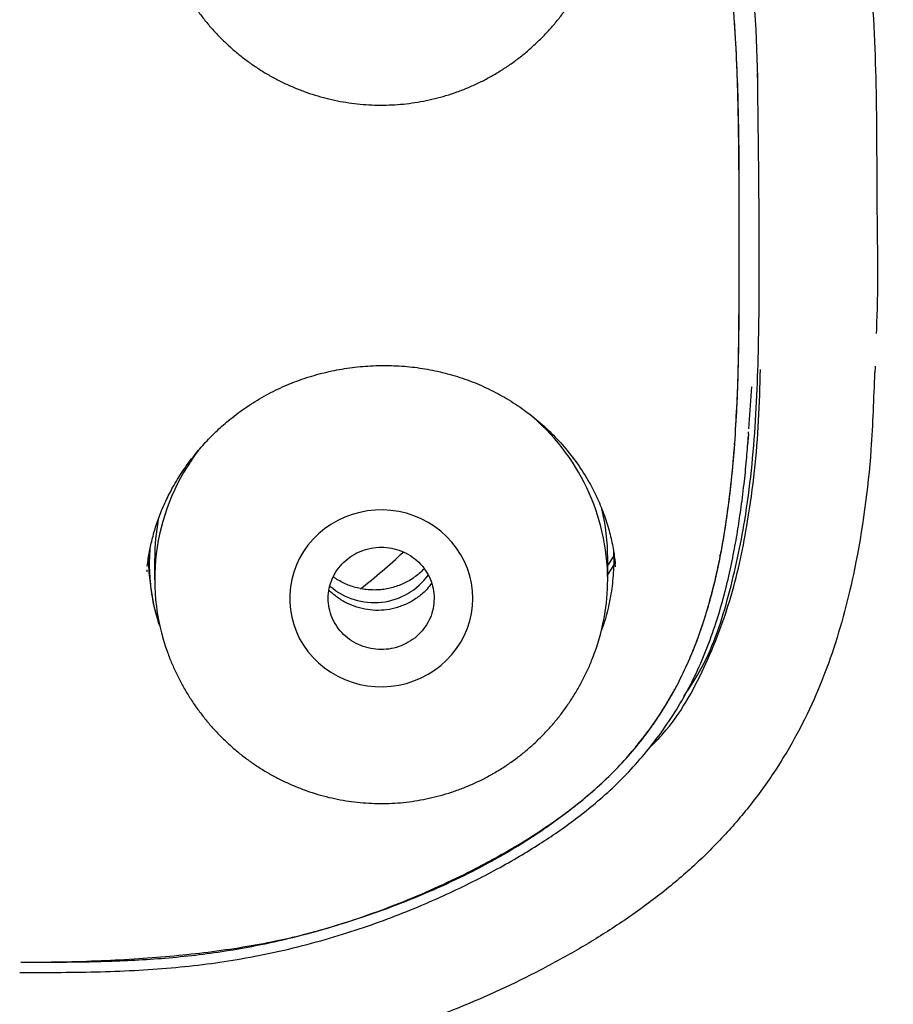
# Model space of a CAD drawing. Header units: millimetres. Extents: x 8 to 1894, y 12 to 2738.
# Tile 87 of 156: x 697 to 715, y 1839 to 1859. Entities that reach past the tile are written whole.
import ezdxf

# ---------------------------------------------------------------- set-up
doc = ezdxf.new("R2010")
doc.units = ezdxf.units.MM

msp = doc.modelspace()

# ---------------------------------------------------------------- linework, layer by layer
at = {"color": 7, "linetype": 'Continuous', "lineweight": 30}
for p, q in [((714.858, 1851.761), (714.863, 1851.895)), ((712.236, 1850.599), (712.295, 1851.467)), ((712.228, 1850.483), (712.232, 1850.535)), ((712.227, 1850.483), (712.208, 1850.256)), ((699.907, 1847.907), (699.907, 1847.465)), ((709.433, 1847.959), (709.305, 1847.758)), ((709.307, 1847.465), (709.307, 1847.907)), ((709.428, 1848.055), (709.433, 1847.775)), ((711.635, 1847.955), (711.659, 1848.033)), ((699.745, 1847.673), (699.742, 1847.631)), ((709.433, 1847.775), (709.307, 1847.582)), ((709.471, 1847.733), (709.461, 1847.799)), ((697.107, 1839.317), (697.128, 1839.317))]:
    msp.add_line(p, q, dxfattribs=at)
at = {"color": 7, "linetype": 'Continuous', "lineweight": 30, "flags": 128}
msp.add_lwpolyline([(706.507, 1847.079), (706.5, 1847.237), (706.479, 1847.393), (706.444, 1847.548), (706.396, 1847.698), (706.334, 1847.845), (706.259, 1847.985), (706.173, 1848.119), (706.074, 1848.245), (705.965, 1848.363), (705.846, 1848.471), (705.717, 1848.568), (705.581, 1848.655), (705.437, 1848.73), (705.287, 1848.793), (705.132, 1848.843), (704.973, 1848.88), (704.811, 1848.904), (704.648, 1848.914), (704.485, 1848.91), (704.322, 1848.893), (704.162, 1848.863), (704.004, 1848.819), (703.852, 1848.763), (703.705, 1848.694), (703.564, 1848.613), (703.432, 1848.521), (703.308, 1848.418), (703.193, 1848.305), (703.089, 1848.183), (702.997, 1848.053), (702.916, 1847.916), (702.848, 1847.772), (702.793, 1847.623), (702.751, 1847.471), (702.723, 1847.315), (702.709, 1847.158), (702.709, 1847), (702.723, 1846.843), (702.751, 1846.687), (702.793, 1846.534), (702.848, 1846.386), (702.916, 1846.242), (702.997, 1846.105), (703.089, 1845.975), (703.193, 1845.853), (703.308, 1845.74), (703.432, 1845.637), (703.564, 1845.545), (703.705, 1845.464), (703.852, 1845.395), (704.004, 1845.338), (704.162, 1845.295), (704.322, 1845.264), (704.485, 1845.247), (704.648, 1845.244), (704.811, 1845.254), (704.973, 1845.278), (705.132, 1845.315), (705.287, 1845.365), (705.437, 1845.428), (705.581, 1845.503), (705.717, 1845.589), (705.846, 1845.687), (705.965, 1845.795), (706.074, 1845.913), (706.173, 1846.039), (706.259, 1846.173), (706.334, 1846.313), (706.396, 1846.459), (706.444, 1846.61), (706.479, 1846.764), (706.5, 1846.921), (706.507, 1847.079)], dxfattribs=at)
at = {"color": 7, "linetype": 'Continuous', "lineweight": 30}
for centre, radius, start, end in [((704.829, 1847.447), 4.479, 0.2345, 50.6364), ((704.323, 1847.467), 4.415, 142.503, 199.9225), ((704.915, 1847.907), 4.393, 0.005, 13.5432), ((704.297, 1847.907), 4.389, 169.4235, 179.9978), ((697.327, 1856.154), 11.213, 307.6511, 313.6299), ((704.46, 1848.38), 1.39, 228.8368, 324.1322), ((704.906, 1847.467), 4.401, 340.0078, 359.9844)]:
    msp.add_arc(centre, radius, start, end, dxfattribs=at)
for points, knots in [([(746.132, 1815.757), (746.593, 1816.986), (747.512, 1819.43), (748.495, 1823.2), (749.27, 1826.981), (749.853, 1830.774), (750.34, 1834.96), (750.695, 1839.539), (750.905, 1844.504), (751, 1850.051), (750.99, 1856.181), (750.978, 1862.911), (750.875, 1869.659), (750.555, 1876.437), (750.011, 1882.093), (749.341, 1886.616), (748.676, 1890.014), (747.796, 1893.398), (746.641, 1896.743), (745.224, 1899.819), (743.546, 1902.583), (741.653, 1904.998), (739.443, 1907.143), (737.004, 1908.998), (734.422, 1910.596), (731.301, 1912.198), (727.614, 1913.72), (723.365, 1915.089), (719.049, 1916.171), (714.683, 1916.999), (710.282, 1917.567), (705.871, 1917.891), (701.478, 1918.018), (697.107, 1918.029), (692.736, 1918.017), (688.344, 1917.889), (683.933, 1917.567), (679.531, 1917), (675.166, 1916.172), (670.85, 1915.09), (666.6, 1913.72), (662.914, 1912.199), (659.793, 1910.597), (657.21, 1908.999), (654.772, 1907.144), (652.562, 1904.999), (650.668, 1902.583), (648.991, 1899.82), (647.573, 1896.743), (646.418, 1893.398), (645.539, 1890.015), (644.873, 1886.617), (644.203, 1882.094), (643.659, 1876.438), (643.34, 1869.66), (643.237, 1862.911), (643.225, 1856.181), (643.214, 1849.6), (643.338, 1843.147), (643.685, 1836.823), (644.263, 1831.363), (644.982, 1826.779), (645.752, 1823.066), (646.726, 1819.364), (647.629, 1816.964), (648.083, 1815.757)], [0, 0, 0, 0, 0.01422, 0.028301, 0.042283, 0.056188, 0.070046, 0.088148, 0.106186, 0.124159, 0.148558, 0.172923, 0.197399, 0.221993, 0.24671, 0.259145, 0.27167, 0.284302, 0.297067, 0.309991, 0.320883, 0.3319, 0.342924, 0.353811, 0.364567, 0.375221, 0.391058, 0.40678, 0.422432, 0.438055, 0.453668, 0.469227, 0.484683, 0.500001, 0.515318, 0.530774, 0.546334, 0.561944, 0.577571, 0.59322, 0.608942, 0.624779, 0.635434, 0.646191, 0.657076, 0.668103, 0.679114, 0.690014, 0.702933, 0.7157, 0.728331, 0.740856, 0.753291, 0.778008, 0.802602, 0.827078, 0.851444, 0.875842, 0.898728, 0.921719, 0.944802, 0.958463, 0.9722, 0.986034, 1, 1, 1, 1]), ([(744.739, 1815.879), (745.115, 1816.867), (745.867, 1818.84), (746.729, 1821.881), (747.443, 1824.951), (748.014, 1828.045), (748.474, 1831.154), (748.907, 1834.867), (749.256, 1839.185), (749.479, 1844.107), (749.58, 1849.251), (749.585, 1854.616), (749.57, 1860.206), (749.512, 1865.798), (749.34, 1871.395), (748.985, 1876.991), (748.481, 1881.644), (747.916, 1885.349), (747.389, 1888.116), (746.731, 1890.86), (745.916, 1893.569), (744.909, 1896.22), (743.78, 1898.572), (742.562, 1900.615), (741.314, 1902.363), (739.899, 1903.989), (738.155, 1905.637), (736.053, 1907.245), (733.602, 1908.777), (730.864, 1910.199), (727.851, 1911.495), (724.575, 1912.652), (721.236, 1913.618), (717.85, 1914.414), (714.145, 1915.105), (710.119, 1915.633), (705.784, 1915.961), (701.445, 1916.093), (697.108, 1916.106), (692.771, 1916.091), (688.43, 1915.958), (684.095, 1915.634), (680.069, 1915.105), (676.364, 1914.415), (672.979, 1913.618), (669.64, 1912.651), (666.364, 1911.494), (663.349, 1910.2), (660.612, 1908.777), (658.162, 1907.245), (656.061, 1905.636), (654.316, 1903.989), (652.903, 1902.362), (651.652, 1900.616), (650.437, 1898.572), (649.307, 1896.22), (648.299, 1893.569), (647.485, 1890.86), (646.827, 1888.116), (646.299, 1885.35), (645.734, 1881.644), (645.231, 1876.992), (644.876, 1871.395), (644.703, 1865.798), (644.645, 1860.206), (644.63, 1854.617), (644.636, 1849.326), (644.73, 1844.331), (644.934, 1839.633), (645.293, 1834.941), (645.773, 1830.841), (646.323, 1827.337), (646.885, 1824.423), (647.579, 1821.533), (648.408, 1818.67), (649.119, 1816.81), (649.475, 1815.879)], [0, 0, 0, 0, 0.011709, 0.0234, 0.035079, 0.046745, 0.058401, 0.070053, 0.08835, 0.106637, 0.124908, 0.145647, 0.166375, 0.187119, 0.207887, 0.228673, 0.249479, 0.259892, 0.270315, 0.28075, 0.291198, 0.301658, 0.31213, 0.319994, 0.327864, 0.335737, 0.343609, 0.354092, 0.364563, 0.37502, 0.38755, 0.400066, 0.41258, 0.425091, 0.437599, 0.45323, 0.468841, 0.484431, 0.499999, 0.515569, 0.531166, 0.546782, 0.562408, 0.574915, 0.587424, 0.599934, 0.612454, 0.624987, 0.635443, 0.645912, 0.656393, 0.664263, 0.672136, 0.680006, 0.687871, 0.698343, 0.708803, 0.71925, 0.729685, 0.740108, 0.750521, 0.771326, 0.792113, 0.81288, 0.833624, 0.854353, 0.875091, 0.892532, 0.909986, 0.927451, 0.944927, 0.955919, 0.966921, 0.977933, 0.988958, 1, 1, 1, 1]), ([(697.107, 1872.612), (697.947, 1872.611), (699.614, 1872.608), (702.106, 1872.389), (704.345, 1871.93), (706.326, 1871.32), (708.051, 1870.619), (709.683, 1869.755), (711.172, 1868.688), (712.42, 1867.37), (713.388, 1865.85), (714.054, 1864.175), (714.521, 1862.22), (714.788, 1860.008), (714.894, 1857.565), (714.883, 1855.106), (714.92, 1853.438), (714.879, 1852.593), (714.877, 1852.571)], [0, 0, 0, 0, 0.077399, 0.153758, 0.230269, 0.287944, 0.34528, 0.402582, 0.459225, 0.515457, 0.571924, 0.628596, 0.68602, 0.763045, 0.840834, 0.91929, 0.99786, 1, 1, 1, 1]), ([(697.107, 1869.863), (696.382, 1869.863), (694.932, 1869.864), (692.761, 1869.709), (690.8, 1869.351), (689.061, 1868.864), (687.545, 1868.288), (686.091, 1867.58), (684.752, 1866.678), (683.637, 1865.516), (682.842, 1864.127), (682.337, 1862.615), (681.951, 1860.534), (681.802, 1858.879), (681.792, 1857.757), (681.791, 1857.69)], [0, 0, 0, 0, 0.094475, 0.188855, 0.283273, 0.354105, 0.424916, 0.495812, 0.566482, 0.637153, 0.707827, 0.778449, 0.849382, 0.990963, 1, 1, 1, 1]), ([(712.423, 1857.71), (712.422, 1857.77), (712.412, 1858.884), (712.264, 1860.531), (711.878, 1862.613), (711.373, 1864.124), (710.579, 1865.515), (709.463, 1866.675), (708.129, 1867.583), (706.672, 1868.288), (705.154, 1868.862), (703.069, 1869.45), (700.372, 1869.862), (698.196, 1869.862), (697.107, 1869.863)], [0, 0, 0, 0, 0.007977, 0.149721, 0.220735, 0.291442, 0.362204, 0.432959, 0.503633, 0.574667, 0.645634, 0.7165, 0.858181, 1, 1, 1, 1]), ([(697.128, 1839.53), (697.551, 1839.53), (698.394, 1839.532), (699.656, 1839.571), (700.914, 1839.683), (702.161, 1839.889), (703.496, 1840.219), (704.9, 1840.696), (706.191, 1841.268), (707.279, 1841.849), (708.17, 1842.414), (708.936, 1843.002), (709.567, 1843.606), (710.074, 1844.204), (710.517, 1844.846), (710.93, 1845.605), (711.279, 1846.485), (711.556, 1847.475), (711.78, 1848.649), (711.936, 1850.001), (712.018, 1851.531), (712.039, 1853.066), (712.036, 1854.665), (712.039, 1856.327), (712.005, 1858.053), (711.91, 1859.542), (711.762, 1860.79), (711.594, 1861.799), (711.351, 1862.792), (711.038, 1863.679), (710.658, 1864.448), (710.235, 1865.103), (709.738, 1865.708), (709.103, 1866.307), (708.32, 1866.87), (707.404, 1867.391), (706.287, 1867.909), (704.965, 1868.402), (703.438, 1868.829), (701.881, 1869.131), (700.301, 1869.306), (698.707, 1869.364), (697.641, 1869.364), (697.107, 1869.364)], [0, 0, 0, 0, 0.0249063, 0.0497457, 0.0745171, 0.0993195, 0.1243082, 0.1556384, 0.1868927, 0.2077876, 0.2286807, 0.2495073, 0.2651313, 0.2807795, 0.2964179, 0.3120158, 0.3328169, 0.3536921, 0.3744994, 0.405554, 0.4366966, 0.4679243, 0.4991567, 0.5340946, 0.5690152, 0.6039468, 0.6245869, 0.6452808, 0.6659227, 0.6864829, 0.7021013, 0.7177819, 0.7334825, 0.7491896, 0.7701176, 0.7910679, 0.8120165, 0.8434276, 0.8747581, 0.9058916, 0.9370956, 0.9685172, 1, 1, 1, 1]), ([(697.128, 1839.53), (697.413, 1839.531), (697.971, 1839.534), (698.787, 1839.56), (699.564, 1839.602), (700.303, 1839.661), (701.025, 1839.739), (701.726, 1839.839), (702.38, 1839.958), (702.813, 1840.056), (703.044, 1840.115), (703.114, 1840.133), (703.183, 1840.151), (703.251, 1840.17), (703.319, 1840.189), (703.646, 1840.283), (704.22, 1840.462), (705.021, 1840.751), (705.783, 1841.067), (706.446, 1841.383), (707.019, 1841.69), (707.509, 1841.98), (707.896, 1842.233), (708.189, 1842.439), (708.397, 1842.591), (708.6, 1842.747), (708.797, 1842.907), (709.061, 1843.13), (709.382, 1843.425), (709.742, 1843.806), (710.017, 1844.141), (710.222, 1844.418), (710.368, 1844.631), (710.507, 1844.849), (710.638, 1845.072), (710.762, 1845.3), (710.916, 1845.611), (711.093, 1846.016), (711.279, 1846.528), (711.403, 1846.938), (711.481, 1847.234), (711.524, 1847.404), (711.564, 1847.577), (711.603, 1847.753), (711.64, 1847.932), (711.675, 1848.113), (711.708, 1848.298), (711.756, 1848.592), (711.815, 1849.003), (711.878, 1849.54), (711.936, 1850.169), (711.967, 1850.646), (711.984, 1850.961), (711.988, 1851.041), (711.991, 1851.122), (711.995, 1851.203), (711.998, 1851.284), (712.002, 1851.366), (712.005, 1851.449), (712.01, 1851.595), (712.016, 1851.823), (712.023, 1852.148), (712.028, 1852.525), (712.031, 1852.89), (712.033, 1853.236), (712.035, 1853.55), (712.036, 1853.884), (712.037, 1854.239), (712.037, 1854.697), (712.036, 1855.238), (712.033, 1855.842), (712.028, 1856.404), (712.021, 1856.924), (712.011, 1857.403), (711.999, 1857.84), (711.986, 1858.18), (711.975, 1858.432), (711.964, 1858.634), (711.951, 1858.856), (711.934, 1859.103), (711.914, 1859.353), (711.895, 1859.577), (711.876, 1859.775), (711.859, 1859.944), (711.841, 1860.111), (711.821, 1860.276), (711.801, 1860.439), (711.78, 1860.601), (711.736, 1860.923), (711.661, 1861.394), (711.54, 1861.999), (711.429, 1862.449), (711.342, 1862.755), (711.289, 1862.932), (711.233, 1863.105), (711.176, 1863.272), (711.116, 1863.436), (711.054, 1863.595), (710.942, 1863.863), (710.768, 1864.233), (710.508, 1864.691), (710.271, 1865.04), (710.077, 1865.294), (709.938, 1865.464), (709.792, 1865.629), (709.641, 1865.789), (709.485, 1865.944), (709.322, 1866.094), (709.074, 1866.308), (708.727, 1866.578), (708.268, 1866.894), (707.775, 1867.192), (707.251, 1867.474), (706.707, 1867.733), (706.145, 1867.97), (705.567, 1868.188), (705.033, 1868.367), (704.549, 1868.515), (704.235, 1868.603), (704.026, 1868.659), (703.928, 1868.685), (703.829, 1868.711), (703.729, 1868.736), (703.629, 1868.761), (703.528, 1868.785), (703.277, 1868.846), (702.862, 1868.935), (702.269, 1869.039), (701.636, 1869.129), (700.966, 1869.203), (700.261, 1869.263), (699.522, 1869.309), (698.75, 1869.341), (697.941, 1869.361), (697.389, 1869.363), (697.107, 1869.364)], [0, 0, 0, 0, 0.0168122, 0.0328676, 0.0481743, 0.0627418, 0.0765812, 0.090979, 0.1045325, 0.1157813, 0.1172086, 0.1186254, 0.1200317, 0.1214277, 0.1228134, 0.1241889, 0.1415273, 0.158301, 0.1745474, 0.1903077, 0.2017863, 0.2130402, 0.2240912, 0.2292376, 0.2343467, 0.2394211, 0.2444634, 0.2494763, 0.2600191, 0.2704471, 0.2808095, 0.2859827, 0.2911583, 0.2963428, 0.3015424, 0.3067633, 0.3120116, 0.3225167, 0.3335163, 0.3450481, 0.3485526, 0.3521069, 0.3557117, 0.3593677, 0.3630756, 0.366836, 0.3706494, 0.3745165, 0.3849908, 0.3959809, 0.4074932, 0.4234976, 0.4251194, 0.4267502, 0.42839, 0.4300388, 0.4316965, 0.4333632, 0.435039, 0.4367237, 0.4423148, 0.4489328, 0.4565778, 0.4652493, 0.4712253, 0.4776068, 0.4843936, 0.4915857, 0.4991829, 0.5122708, 0.5245095, 0.5358996, 0.5464416, 0.5561361, 0.5649838, 0.5729852, 0.5767644, 0.5803213, 0.5852555, 0.5902612, 0.5953123, 0.6004575, 0.6039297, 0.6073646, 0.6107625, 0.6141235, 0.6174478, 0.6207355, 0.6239867, 0.6371757, 0.6496413, 0.661405, 0.665213, 0.6689453, 0.6726032, 0.6761879, 0.6797006, 0.6831429, 0.6865161, 0.6973072, 0.707881, 0.718298, 0.722731, 0.7271519, 0.7315659, 0.735978, 0.7403936, 0.7448178, 0.7492557, 0.7600548, 0.7711584, 0.7826048, 0.7944289, 0.8066623, 0.818475, 0.8306903, 0.8433271, 0.851907, 0.8606825, 0.8626798, 0.8646873, 0.8667049, 0.8687328, 0.8707709, 0.8728192, 0.8748779, 0.8860614, 0.8979289, 0.9104967, 0.9237785, 0.9377856, 0.9522579, 0.9674469, 0.9833591, 1, 1, 1, 1]), ([(700.173, 1860.452), (700.177, 1860.439), (700.208, 1860.35), (700.276, 1860.187), (700.377, 1859.965), (700.491, 1859.749), (700.615, 1859.539), (700.749, 1859.336), (700.893, 1859.14), (701.047, 1858.952), (701.209, 1858.772), (701.381, 1858.601), (701.56, 1858.44), (701.748, 1858.287), (701.943, 1858.145), (702.144, 1858.013), (702.352, 1857.891), (702.565, 1857.781), (702.784, 1857.681), (703.007, 1857.593), (703.234, 1857.517), (703.465, 1857.452), (703.698, 1857.399), (703.934, 1857.359), (704.172, 1857.33), (704.411, 1857.314), (704.651, 1857.31), (704.89, 1857.318), (705.129, 1857.339), (705.367, 1857.372), (705.603, 1857.418), (705.837, 1857.475), (706.067, 1857.545), (706.294, 1857.626), (706.517, 1857.719), (706.735, 1857.824), (706.948, 1857.94), (707.155, 1858.067), (707.355, 1858.204), (707.549, 1858.352), (707.734, 1858.51), (707.912, 1858.677), (708.081, 1858.854), (708.241, 1859.039), (708.392, 1859.233), (708.532, 1859.434), (708.662, 1859.642), (708.782, 1859.857), (708.89, 1860.077), (708.977, 1860.276), (709.023, 1860.402), (709.041, 1860.451)], [0, 0, 0, 0, 0.0034, 0.024594, 0.045759, 0.066894, 0.087996, 0.109065, 0.1301, 0.1511, 0.172065, 0.192994, 0.213889, 0.234748, 0.255575, 0.276369, 0.297133, 0.317869, 0.338579, 0.359267, 0.379936, 0.400589, 0.421231, 0.441866, 0.462498, 0.483133, 0.503774, 0.524426, 0.545093, 0.565779, 0.586488, 0.607223, 0.627988, 0.648785, 0.669618, 0.690487, 0.711394, 0.73234, 0.753325, 0.774349, 0.795411, 0.81651, 0.837644, 0.858811, 0.88001, 0.901238, 0.922492, 0.943769, 0.965067, 0.986382, 1, 1, 1, 1]), ([(710.889, 1845.044), (711.017, 1845.239), (711.441, 1845.886), (711.84, 1847.136), (712.21, 1848.855), (712.399, 1850.764), (712.455, 1852.834), (712.453, 1855.237), (712.431, 1856.95), (712.418, 1857.976)], [0, 0, 0, 0, 0.052323, 0.174091, 0.294422, 0.452685, 0.609844, 0.766139, 1, 1, 1, 1]), ([(714.843, 1851.763), (714.825, 1851.23), (714.779, 1849.863), (714.517, 1847.908), (714.003, 1845.929), (713.413, 1844.539), (712.788, 1843.492), (712.251, 1842.751), (711.641, 1842.049), (710.976, 1841.407), (710.259, 1840.822), (709.505, 1840.289), (708.72, 1839.803), (707.638, 1839.21), (706.23, 1838.561), (704.281, 1837.865), (702.053, 1837.336), (699.573, 1837.09), (697.916, 1837.086), (697.095, 1837.084)], [0, 0, 0, 0, 0.0621647, 0.1594161, 0.2292816, 0.2995549, 0.333323, 0.3695682, 0.4045602, 0.4397783, 0.4748804, 0.5099001, 0.54462, 0.579563, 0.649772, 0.7196878, 0.8131989, 0.9074507, 1, 1, 1, 1]), ([(699.754, 1847.738), (699.761, 1847.794), (699.779, 1847.944), (699.827, 1848.193), (699.902, 1848.487), (700.004, 1848.79), (700.132, 1849.092), (700.291, 1849.402), (700.479, 1849.71), (700.697, 1850.01), (700.93, 1850.285), (701.174, 1850.535), (701.452, 1850.782), (701.768, 1851.023), (702.129, 1851.251), (702.51, 1851.448), (702.908, 1851.611), (703.32, 1851.74), (703.742, 1851.833), (704.171, 1851.892), (704.603, 1851.915), (705.035, 1851.903), (705.463, 1851.856), (705.884, 1851.772), (706.295, 1851.653), (706.693, 1851.497), (707.075, 1851.307), (707.441, 1851.084), (707.787, 1850.829), (708.111, 1850.543), (708.412, 1850.224), (708.688, 1849.871), (708.917, 1849.509), (709.101, 1849.147), (709.243, 1848.799), (709.349, 1848.451), (709.423, 1848.117), (709.452, 1847.902), (709.465, 1847.798)], [0, 0, 0, 0, 0.012802, 0.033912, 0.056153, 0.079543, 0.103709, 0.127368, 0.1549, 0.181517, 0.207233, 0.232055, 0.256213, 0.286351, 0.316491, 0.346656, 0.376851, 0.407081, 0.437346, 0.467639, 0.497938, 0.528224, 0.558476, 0.588686, 0.618858, 0.649011, 0.679309, 0.709833, 0.740594, 0.771593, 0.80303, 0.835411, 0.868786, 0.896195, 0.924061, 0.950987, 0.976283, 1, 1, 1, 1]), ([(710.208, 1844.009), (710.293, 1844.097), (710.753, 1844.57), (711.341, 1845.626), (711.907, 1847.116), (712.266, 1848.846), (712.439, 1850.421), (712.467, 1851.475), (712.476, 1851.828)], [0, 0, 0, 0, 0.043361, 0.234947, 0.427154, 0.618202, 0.872053, 1, 1, 1, 1]), ([(711.968, 1850.839), (711.969, 1850.85), (711.978, 1850.923), (711.984, 1850.997), (711.989, 1851.061)], [0, 0, 0, 0, 0.1374705, 1, 1, 1, 1]), ([(697.128, 1839.317), (697.409, 1839.317), (697.962, 1839.318), (698.779, 1839.33), (699.572, 1839.361), (700.338, 1839.416), (701.077, 1839.5), (701.827, 1839.618), (702.585, 1839.773), (703.344, 1839.967), (704.059, 1840.186), (704.732, 1840.422), (705.364, 1840.672), (705.954, 1840.93), (706.501, 1841.194), (707.006, 1841.457), (707.467, 1841.718), (707.887, 1841.975), (708.274, 1842.233), (708.645, 1842.501), (709.025, 1842.802), (709.413, 1843.142), (709.799, 1843.531), (710.163, 1843.952), (710.503, 1844.406), (710.814, 1844.89), (711.091, 1845.401), (711.33, 1845.939), (711.528, 1846.478), (711.691, 1847.013), (711.821, 1847.529), (711.927, 1848.033), (712.01, 1848.51), (712.082, 1849), (712.143, 1849.496), (712.193, 1849.992), (712.216, 1850.307), (712.227, 1850.457)], [0, 0, 0, 0, 0.039235, 0.077352, 0.114324, 0.15015, 0.18481, 0.218311, 0.256371, 0.292956, 0.327941, 0.361083, 0.392997, 0.423121, 0.451493, 0.478181, 0.50317, 0.526017, 0.547357, 0.56874, 0.590511, 0.615756, 0.6416, 0.668002, 0.694905, 0.722248, 0.749969, 0.778056, 0.806573, 0.832487, 0.858558, 0.883401, 0.906653, 0.928383, 0.954678, 0.978546, 1, 1, 1, 1]), ([(711.934, 1850.254), (711.935, 1850.259), (711.938, 1850.275), (711.94, 1850.29), (711.941, 1850.301)], [0, 0, 0, 0, 0.339109, 1, 1, 1, 1]), ([(700.013, 1846.511), (699.992, 1846.576), (699.935, 1846.749), (699.872, 1847.038), (699.817, 1847.412), (699.794, 1847.776), (699.81, 1848.025), (699.817, 1848.123)], [0, 0, 0, 0, 0.12537, 0.332864, 0.540562, 0.819873, 1, 1, 1, 1]), ([(705.701, 1846.973), (705.704, 1847.042), (705.711, 1847.181), (705.665, 1847.386), (705.584, 1847.58), (705.464, 1847.755), (705.312, 1847.903), (705.131, 1848.019), (704.931, 1848.1), (704.719, 1848.142), (704.502, 1848.143), (704.289, 1848.101), (704.088, 1848.022), (703.908, 1847.906), (703.754, 1847.759), (703.634, 1847.584), (703.55, 1847.391), (703.507, 1847.186), (703.506, 1846.977), (703.549, 1846.771), (703.631, 1846.578), (703.75, 1846.403), (703.903, 1846.254), (704.084, 1846.139), (704.284, 1846.057), (704.496, 1846.016), (704.712, 1846.014), (704.925, 1846.056), (705.126, 1846.135), (705.307, 1846.251), (705.461, 1846.398), (705.58, 1846.573), (705.667, 1846.766), (705.69, 1846.904), (705.701, 1846.973)], [0, 0, 0, 0, 0.031061, 0.062447, 0.093909, 0.124931, 0.156104, 0.187403, 0.218802, 0.249925, 0.280979, 0.312416, 0.343806, 0.374919, 0.405988, 0.437349, 0.468823, 0.499849, 0.531031, 0.562322, 0.593726, 0.62485, 0.655913, 0.687348, 0.71874, 0.749861, 0.780929, 0.812298, 0.843778, 0.874801, 0.905991, 0.937278, 0.968796, 1, 1, 1, 1]), ([(700.014, 1846.507), (699.992, 1846.575), (699.932, 1846.755), (699.858, 1847.088), (699.802, 1847.5), (699.78, 1847.801), (699.789, 1847.948), (699.789, 1847.949)], [0, 0, 0, 0, 0.146499, 0.386351, 0.697425, 0.997973, 1, 1, 1, 1]), ([(709.434, 1847.989), (709.434, 1847.971), (709.436, 1847.9), (709.434, 1847.829), (709.433, 1847.775)], [0, 0, 0, 0, 0.2477771, 1, 1, 1, 1]), ([(705.498, 1847.693), (705.488, 1847.682), (705.45, 1847.639), (705.373, 1847.573), (705.269, 1847.495), (705.158, 1847.427), (705.041, 1847.37), (704.918, 1847.323), (704.792, 1847.288), (704.663, 1847.264), (704.532, 1847.252), (704.4, 1847.251), (704.269, 1847.263), (704.14, 1847.286), (704.014, 1847.32), (703.891, 1847.366), (703.774, 1847.422), (703.682, 1847.476), (703.632, 1847.513), (703.616, 1847.525)], [0, 0, 0, 0, 0.021961, 0.085659, 0.149247, 0.212733, 0.276126, 0.339439, 0.402683, 0.465873, 0.529022, 0.592144, 0.655254, 0.718361, 0.781479, 0.844625, 0.907812, 0.971056, 1, 1, 1, 1]), ([(709.433, 1847.775), (709.425, 1847.628), (709.408, 1847.335), (709.325, 1846.902), (709.247, 1846.595), (709.185, 1846.438), (709.177, 1846.418)], [0, 0, 0, 0, 0.318616, 0.635505, 0.953573, 1, 1, 1, 1]), ([(705.654, 1847.397), (705.624, 1847.354), (705.548, 1847.245), (705.381, 1847.103), (705.174, 1846.975), (704.951, 1846.886), (704.722, 1846.835), (704.493, 1846.823), (704.267, 1846.849), (704.047, 1846.909), (703.838, 1847.003), (703.668, 1847.117), (703.566, 1847.204), (703.529, 1847.247), (703.525, 1847.251)], [0, 0, 0, 0, 0.066788, 0.169044, 0.269426, 0.36752, 0.462961, 0.555843, 0.647388, 0.740057, 0.83411, 0.928979, 0.992781, 1, 1, 1, 1]), ([(700.173, 1845.963), (700.177, 1845.951), (700.208, 1845.861), (700.276, 1845.698), (700.377, 1845.476), (700.491, 1845.26), (700.615, 1845.05), (700.749, 1844.847), (700.893, 1844.651), (701.047, 1844.463), (701.209, 1844.283), (701.381, 1844.113), (701.56, 1843.951), (701.748, 1843.798), (701.943, 1843.656), (702.144, 1843.524), (702.352, 1843.403), (702.565, 1843.292), (702.784, 1843.192), (703.007, 1843.104), (703.234, 1843.028), (703.465, 1842.963), (703.698, 1842.91), (703.934, 1842.87), (704.172, 1842.841), (704.411, 1842.825), (704.651, 1842.821), (704.89, 1842.829), (705.129, 1842.85), (705.367, 1842.883), (705.603, 1842.929), (705.837, 1842.986), (706.067, 1843.056), (706.294, 1843.137), (706.517, 1843.23), (706.735, 1843.335), (706.948, 1843.451), (707.155, 1843.578), (707.355, 1843.715), (707.549, 1843.863), (707.734, 1844.021), (707.912, 1844.189), (708.081, 1844.365), (708.241, 1844.55), (708.392, 1844.744), (708.532, 1844.945), (708.662, 1845.153), (708.782, 1845.368), (708.89, 1845.589), (708.977, 1845.787), (709.023, 1845.913), (709.041, 1845.963)], [0, 0, 0, 0, 0.0034, 0.024594, 0.045759, 0.066894, 0.087996, 0.109065, 0.1301, 0.1511, 0.172065, 0.192994, 0.213889, 0.234748, 0.255575, 0.276369, 0.297133, 0.317869, 0.338579, 0.359267, 0.379936, 0.400589, 0.421231, 0.441866, 0.462498, 0.483133, 0.503774, 0.524426, 0.545093, 0.565779, 0.586488, 0.607223, 0.627988, 0.648785, 0.669618, 0.690487, 0.711394, 0.73234, 0.753325, 0.774349, 0.795411, 0.81651, 0.837644, 0.858811, 0.88001, 0.901238, 0.922492, 0.943769, 0.965067, 0.986382, 1, 1, 1, 1])]:
    msp.add_open_spline(points, degree=3, knots=knots, dxfattribs=at)

doc.saveas('drawing.dxf')
